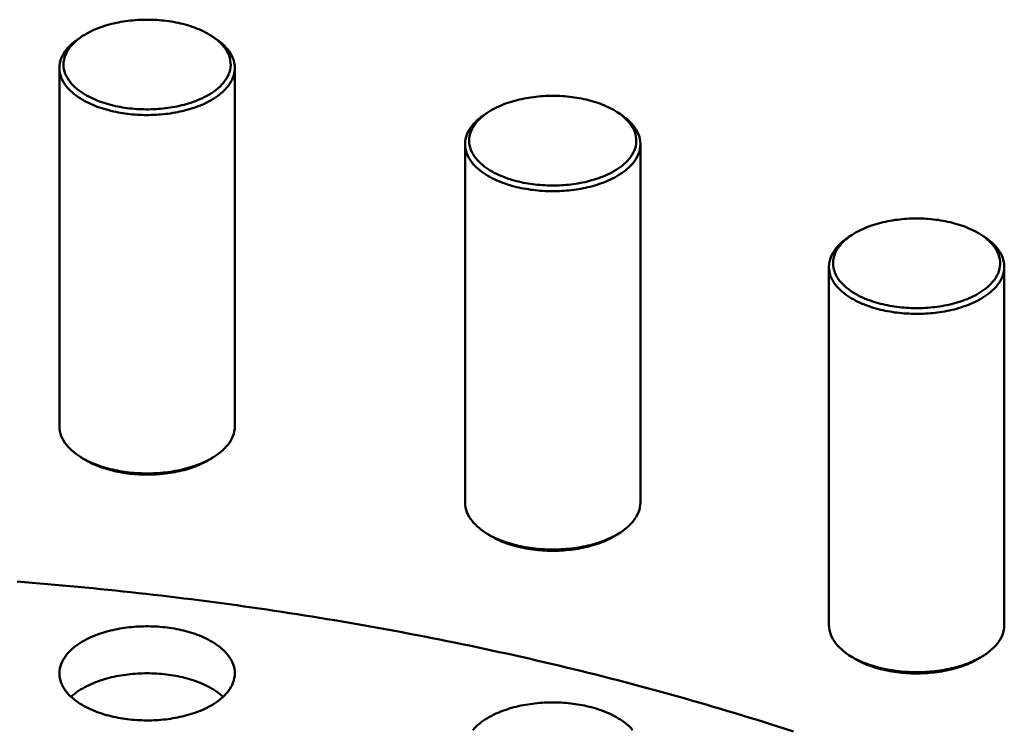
# Model space of a CAD drawing. Header units: millimetres. Extents: x 0 to 841, y 0 to 594.
# Tile 32 of 38: x 351 to 401, y 427 to 463. Entities that reach past the tile are written whole.
import ezdxf

# ---------------------------------------------------------------- set-up
doc = ezdxf.new("R2010")
doc.units = ezdxf.units.MM
doc.layers.add('VIS', color=7, linetype='CONTINUOUS', lineweight=50)

msp = doc.modelspace()

# ---------------------------------------------------------------- linework, layer by layer
at = {"layer": 'VIS'}
for points in [[(360.434, 462.322), (360.33, 462.387), (360.225, 462.448), (360.117, 462.506), (360.008, 462.561), (359.898, 462.613), (359.786, 462.662), (359.673, 462.708), (359.559, 462.752), (359.444, 462.793), (359.328, 462.831), (359.212, 462.867), (359.094, 462.9), (358.976, 462.931), (358.858, 462.96), (358.739, 462.987), (358.619, 463.012), (358.499, 463.034), (358.379, 463.054), (358.258, 463.073), (358.137, 463.089), (358.016, 463.103), (357.895, 463.116), (357.773, 463.126), (357.651, 463.135), (357.529, 463.141), (357.407, 463.146), (357.285, 463.149), (357.163, 463.15), (357.041, 463.149), (356.919, 463.146), (356.797, 463.141), (356.676, 463.135), (356.554, 463.126), (356.432, 463.116), (356.311, 463.103), (356.19, 463.089), (356.069, 463.073), (355.948, 463.054), (355.828, 463.034), (355.708, 463.012), (355.588, 462.987), (355.469, 462.96), (355.351, 462.931), (355.233, 462.9), (355.115, 462.867), (354.999, 462.831), (354.883, 462.793), (354.768, 462.752), (354.654, 462.708), (354.541, 462.662), (354.429, 462.613), (354.318, 462.561), (354.209, 462.506), (354.102, 462.448), (353.997, 462.387), (353.893, 462.322)], [(353.732, 462.217), (353.626, 462.146), (353.524, 462.071), (353.424, 461.992), (353.329, 461.908), (353.237, 461.82), (353.15, 461.728), (353.068, 461.63), (352.992, 461.528), (352.924, 461.421), (352.863, 461.309), (352.811, 461.193), (352.77, 461.073), (352.739, 460.95), (352.721, 460.824), (352.714, 460.697)], [(353.893, 462.322), (353.793, 462.255), (353.696, 462.183), (353.601, 462.108), (353.51, 462.028), (353.423, 461.945), (353.34, 461.857), (353.262, 461.764), (353.19, 461.667), (353.125, 461.566), (353.067, 461.46), (353.017, 461.349), (352.978, 461.235), (352.948, 461.118), (352.93, 460.999), (352.924, 460.878), (352.929, 460.757), (352.947, 460.638), (352.975, 460.52), (353.014, 460.406), (353.063, 460.295), (353.12, 460.189), (353.185, 460.087), (353.257, 459.99), (353.334, 459.897), (353.416, 459.809), (353.503, 459.725), (353.594, 459.645), (353.689, 459.57), (353.786, 459.498), (353.886, 459.43), (353.988, 459.365), (354.092, 459.304), (354.199, 459.247), (354.306, 459.192), (354.416, 459.14), (354.526, 459.091), (354.638, 459.045), (354.751, 459.002), (354.864, 458.961), (354.979, 458.923), (355.094, 458.887), (355.211, 458.853), (355.327, 458.822), (355.445, 458.793), (355.562, 458.766), (355.681, 458.741), (355.799, 458.718), (355.918, 458.698), (356.038, 458.679), (356.158, 458.662), (356.278, 458.648), (356.398, 458.635), (356.518, 458.624), (356.639, 458.615), (356.759, 458.608), (356.88, 458.603), (357.001, 458.599), (357.122, 458.598), (357.243, 458.598), (357.363, 458.6), (357.484, 458.604), (357.605, 458.61), (357.725, 458.618), (357.846, 458.627), (357.966, 458.639), (358.086, 458.652), (358.206, 458.667), (358.326, 458.685), (358.445, 458.704), (358.564, 458.725), (358.683, 458.749), (358.801, 458.774), (358.919, 458.802), (359.036, 458.831), (359.152, 458.863), (359.268, 458.898), (359.383, 458.934), (359.498, 458.974), (359.611, 459.015), (359.724, 459.059), (359.835, 459.106), (359.945, 459.156), (360.054, 459.209), (360.161, 459.264)], [(353.893, 462.322), (353.732, 462.217)], [(353.815, 462.27), (353.801, 462.261), (353.787, 462.252), (353.773, 462.244), (353.759, 462.235), (353.745, 462.226), (353.732, 462.217)], [(360.161, 459.264), (360.269, 459.324), (360.375, 459.388), (360.479, 459.455), (360.58, 459.526), (360.678, 459.601), (360.773, 459.68), (360.864, 459.763), (360.951, 459.851), (361.033, 459.943), (361.109, 460.04), (361.178, 460.142), (361.24, 460.249), (361.294, 460.36), (361.338, 460.476), (361.371, 460.594), (361.393, 460.716), (361.403, 460.839), (361.4, 460.962), (361.385, 461.085), (361.358, 461.205), (361.32, 461.323), (361.272, 461.436), (361.214, 461.546), (361.149, 461.65), (361.076, 461.75), (360.997, 461.845), (360.913, 461.936), (360.825, 462.021), (360.732, 462.103), (360.635, 462.18), (360.536, 462.253), (360.434, 462.322)], [(360.434, 462.322), (360.595, 462.217)], [(360.595, 462.217), (360.581, 462.226), (360.568, 462.235), (360.554, 462.244), (360.54, 462.252), (360.526, 462.261), (360.512, 462.27)], [(361.612, 460.697), (361.606, 460.824), (361.587, 460.95), (361.557, 461.073), (361.515, 461.193), (361.464, 461.309), (361.403, 461.421), (361.335, 461.528), (361.259, 461.63), (361.177, 461.728), (361.09, 461.82), (360.998, 461.908), (360.902, 461.992), (360.803, 462.071), (360.7, 462.146), (360.595, 462.217)], [(352.714, 460.697), (352.72, 460.576), (352.737, 460.456), (352.765, 460.337), (352.803, 460.222), (352.851, 460.11), (352.907, 460.002), (352.97, 459.899), (353.04, 459.8), (353.116, 459.705), (353.197, 459.615), (353.283, 459.529), (353.373, 459.447), (353.466, 459.369), (353.562, 459.294), (353.661, 459.224), (353.762, 459.157), (353.866, 459.093), (353.971, 459.033), (354.079, 458.976), (354.187, 458.922), (354.297, 458.87), (354.409, 458.821), (354.521, 458.775), (354.634, 458.732), (354.749, 458.691), (354.864, 458.652), (354.98, 458.616), (355.096, 458.582), (355.214, 458.55), (355.331, 458.52), (355.45, 458.493), (355.569, 458.467), (355.688, 458.444), (355.807, 458.422), (355.927, 458.402), (356.047, 458.385), (356.168, 458.369), (356.288, 458.355), (356.409, 458.343), (356.53, 458.333), (356.652, 458.324), (356.773, 458.318), (356.894, 458.313), (357.016, 458.31), (357.137, 458.308), (357.259, 458.309), (357.38, 458.311), (357.502, 458.315), (357.623, 458.321), (357.744, 458.329), (357.865, 458.338), (357.986, 458.35), (358.107, 458.363), (358.227, 458.378), (358.348, 458.395), (358.468, 458.413), (358.588, 458.434), (358.707, 458.457), (358.826, 458.481), (358.944, 458.508), (359.062, 458.537), (359.18, 458.568), (359.297, 458.601), (359.413, 458.636), (359.528, 458.674), (359.643, 458.714), (359.757, 458.756), (359.87, 458.801), (359.982, 458.849), (360.092, 458.899), (360.201, 458.952), (360.309, 459.008)], [(352.714, 460.697), (352.714, 442.504)], [(360.309, 459.008), (360.418, 459.069), (360.525, 459.132), (360.629, 459.2), (360.732, 459.27), (360.831, 459.345), (360.928, 459.424), (361.02, 459.507), (361.109, 459.594), (361.193, 459.685), (361.272, 459.781), (361.345, 459.882), (361.411, 459.987), (361.47, 460.097), (361.519, 460.211), (361.559, 460.329), (361.588, 460.45), (361.606, 460.573), (361.612, 460.697)], [(361.612, 460.697), (361.612, 442.504)], [(381.011, 458.457), (380.907, 458.521), (380.802, 458.583), (380.695, 458.641), (380.586, 458.696), (380.475, 458.747), (380.363, 458.796), (380.25, 458.842), (380.136, 458.886), (380.021, 458.927), (379.905, 458.965), (379.789, 459.001), (379.671, 459.034), (379.553, 459.066), (379.435, 459.095), (379.316, 459.121), (379.196, 459.146), (379.076, 459.168), (378.956, 459.189), (378.835, 459.207), (378.714, 459.223), (378.593, 459.238), (378.472, 459.25), (378.35, 459.261), (378.228, 459.269), (378.107, 459.276), (377.985, 459.28), (377.863, 459.283), (377.741, 459.284), (377.618, 459.283), (377.496, 459.28), (377.375, 459.276), (377.253, 459.269), (377.131, 459.261), (377.009, 459.25), (376.888, 459.238), (376.767, 459.223), (376.646, 459.207), (376.525, 459.189), (376.405, 459.168), (376.285, 459.146), (376.165, 459.121), (376.046, 459.095), (375.928, 459.066), (375.81, 459.034), (375.692, 459.001), (375.576, 458.965), (375.46, 458.927), (375.345, 458.886), (375.231, 458.842), (375.118, 458.796), (375.006, 458.747), (374.895, 458.696), (374.786, 458.641), (374.679, 458.583), (374.574, 458.521), (374.47, 458.457)], [(374.309, 458.351), (374.203, 458.28), (374.101, 458.205), (374.001, 458.126), (373.906, 458.042), (373.814, 457.954), (373.727, 457.862), (373.645, 457.764), (373.569, 457.662), (373.501, 457.555), (373.44, 457.444), (373.389, 457.327), (373.347, 457.207), (373.316, 457.084), (373.298, 456.958), (373.292, 456.831)], [(374.47, 458.457), (374.37, 458.389), (374.273, 458.317), (374.178, 458.242), (374.087, 458.163), (374, 458.079), (373.917, 457.991), (373.839, 457.899), (373.767, 457.802), (373.702, 457.7), (373.644, 457.594), (373.595, 457.484), (373.555, 457.37), (373.525, 457.252), (373.507, 457.133), (373.501, 457.012), (373.506, 456.892), (373.524, 456.772), (373.552, 456.655), (373.591, 456.54), (373.64, 456.43), (373.697, 456.323), (373.762, 456.221), (373.834, 456.124), (373.911, 456.031), (373.994, 455.943), (374.081, 455.859), (374.171, 455.779), (374.266, 455.704), (374.363, 455.632), (374.463, 455.564), (374.565, 455.5), (374.67, 455.439), (374.776, 455.381), (374.883, 455.326), (374.993, 455.274), (375.103, 455.226), (375.215, 455.18), (375.328, 455.136), (375.442, 455.095), (375.556, 455.057), (375.672, 455.021), (375.788, 454.988), (375.904, 454.956), (376.022, 454.927), (376.14, 454.9), (376.258, 454.875), (376.377, 454.853), (376.496, 454.832), (376.615, 454.813), (376.735, 454.797), (376.855, 454.782), (376.975, 454.769), (377.095, 454.758), (377.216, 454.749), (377.336, 454.742), (377.457, 454.737), (377.578, 454.733), (377.699, 454.732), (377.82, 454.732), (377.94, 454.734), (378.061, 454.738), (378.182, 454.744), (378.303, 454.752), (378.423, 454.761), (378.543, 454.773), (378.663, 454.786), (378.783, 454.802), (378.903, 454.819), (379.022, 454.838), (379.141, 454.86), (379.26, 454.883), (379.378, 454.908), (379.496, 454.936), (379.613, 454.966), (379.729, 454.998), (379.845, 455.032), (379.96, 455.069), (380.075, 455.108), (380.188, 455.149), (380.301, 455.194), (380.412, 455.24), (380.522, 455.29), (380.631, 455.343), (380.738, 455.398)], [(374.47, 458.457), (374.309, 458.351)], [(374.392, 458.404), (374.378, 458.395), (374.364, 458.387), (374.35, 458.378), (374.336, 458.369), (374.322, 458.36), (374.309, 458.351)], [(380.738, 455.398), (380.846, 455.458), (380.952, 455.522), (381.056, 455.589), (381.157, 455.66), (381.255, 455.735), (381.35, 455.814), (381.441, 455.897), (381.528, 455.985), (381.61, 456.077), (381.686, 456.175), (381.755, 456.277), (381.817, 456.383), (381.871, 456.494), (381.915, 456.61), (381.948, 456.729), (381.97, 456.85), (381.98, 456.973), (381.977, 457.097), (381.962, 457.219), (381.935, 457.339), (381.897, 457.457), (381.849, 457.57), (381.791, 457.68), (381.726, 457.784), (381.653, 457.884), (381.575, 457.979), (381.49, 458.07), (381.402, 458.156), (381.309, 458.237), (381.213, 458.314), (381.113, 458.387), (381.011, 458.457)], [(381.011, 458.457), (381.172, 458.351)], [(381.172, 458.351), (381.159, 458.36), (381.145, 458.369), (381.131, 458.378), (381.117, 458.387), (381.103, 458.395), (381.089, 458.404)], [(382.19, 456.831), (382.183, 456.958), (382.165, 457.084), (382.134, 457.207), (382.092, 457.327), (382.041, 457.444), (381.98, 457.555), (381.912, 457.662), (381.836, 457.764), (381.754, 457.862), (381.667, 457.954), (381.575, 458.042), (381.48, 458.126), (381.38, 458.205), (381.278, 458.28), (381.172, 458.351)], [(373.292, 456.831), (373.297, 456.71), (373.314, 456.59), (373.342, 456.472), (373.38, 456.356), (373.428, 456.244), (373.484, 456.137), (373.547, 456.033), (373.617, 455.934), (373.693, 455.839), (373.775, 455.749), (373.86, 455.663), (373.95, 455.581), (374.043, 455.503), (374.139, 455.429), (374.238, 455.358), (374.34, 455.291), (374.443, 455.228), (374.549, 455.167), (374.656, 455.11), (374.764, 455.056), (374.874, 455.004), (374.986, 454.956), (375.098, 454.91), (375.212, 454.866), (375.326, 454.825), (375.441, 454.786), (375.557, 454.75), (375.674, 454.716), (375.791, 454.684), (375.909, 454.655), (376.027, 454.627), (376.146, 454.601), (376.265, 454.578), (376.384, 454.556), (376.504, 454.537), (376.624, 454.519), (376.745, 454.503), (376.866, 454.489), (376.986, 454.477), (377.107, 454.467), (377.229, 454.459), (377.35, 454.452), (377.471, 454.447), (377.593, 454.444), (377.714, 454.443), (377.836, 454.443), (377.957, 454.445), (378.079, 454.45), (378.2, 454.455), (378.321, 454.463), (378.442, 454.473), (378.563, 454.484), (378.684, 454.497), (378.805, 454.512), (378.925, 454.529), (379.045, 454.548), (379.165, 454.568), (379.284, 454.591), (379.403, 454.616), (379.521, 454.642), (379.639, 454.671), (379.757, 454.702), (379.874, 454.735), (379.99, 454.77), (380.106, 454.808), (380.22, 454.848), (380.334, 454.891), (380.447, 454.935), (380.559, 454.983), (380.669, 455.033), (380.779, 455.086), (380.886, 455.142)], [(373.292, 456.831), (373.292, 438.638)], [(380.886, 455.142), (380.995, 455.203), (381.102, 455.267), (381.207, 455.334), (381.309, 455.405), (381.408, 455.479), (381.505, 455.558), (381.597, 455.641), (381.686, 455.728), (381.771, 455.819), (381.849, 455.915), (381.922, 456.016), (381.989, 456.122), (382.047, 456.231), (382.096, 456.345), (382.136, 456.463), (382.166, 456.584), (382.183, 456.707), (382.19, 456.831)], [(382.19, 456.831), (382.19, 438.638)], [(399.47, 452.229), (399.366, 452.294), (399.261, 452.355), (399.154, 452.413), (399.045, 452.468), (398.934, 452.52), (398.822, 452.569), (398.709, 452.615), (398.595, 452.659), (398.48, 452.7), (398.364, 452.738), (398.248, 452.774), (398.13, 452.807), (398.012, 452.838), (397.894, 452.867), (397.775, 452.894), (397.655, 452.919), (397.535, 452.941), (397.415, 452.961), (397.294, 452.98), (397.173, 452.996), (397.052, 453.01), (396.931, 453.023), (396.809, 453.033), (396.687, 453.042), (396.565, 453.048), (396.444, 453.053), (396.322, 453.056), (396.2, 453.057), (396.077, 453.056), (395.955, 453.053), (395.834, 453.048), (395.712, 453.042), (395.59, 453.033), (395.468, 453.023), (395.347, 453.01), (395.226, 452.996), (395.105, 452.98), (394.984, 452.961), (394.864, 452.941), (394.744, 452.919), (394.624, 452.894), (394.505, 452.867), (394.387, 452.838), (394.269, 452.807), (394.151, 452.774), (394.035, 452.738), (393.919, 452.7), (393.804, 452.659), (393.69, 452.615), (393.577, 452.569), (393.465, 452.52), (393.354, 452.468), (393.245, 452.413), (393.138, 452.355), (393.033, 452.294), (392.929, 452.229)], [(392.768, 452.124), (392.662, 452.053), (392.56, 451.978), (392.46, 451.899), (392.365, 451.815), (392.273, 451.727), (392.186, 451.635), (392.104, 451.537), (392.028, 451.435), (391.96, 451.328), (391.899, 451.216), (391.848, 451.1), (391.806, 450.98), (391.775, 450.857), (391.757, 450.731), (391.751, 450.604)], [(392.929, 452.229), (392.829, 452.162), (392.732, 452.09), (392.637, 452.015), (392.546, 451.936), (392.459, 451.852), (392.376, 451.764), (392.298, 451.672), (392.226, 451.574), (392.161, 451.473), (392.103, 451.367), (392.053, 451.256), (392.014, 451.142), (391.984, 451.025), (391.966, 450.906), (391.96, 450.785), (391.965, 450.664), (391.983, 450.545), (392.011, 450.427), (392.05, 450.313), (392.099, 450.202), (392.156, 450.096), (392.221, 449.994), (392.293, 449.897), (392.37, 449.804), (392.453, 449.716), (392.54, 449.632), (392.63, 449.552), (392.725, 449.477), (392.822, 449.405), (392.922, 449.337), (393.024, 449.272), (393.129, 449.211), (393.235, 449.154), (393.342, 449.099), (393.452, 449.047), (393.562, 448.998), (393.674, 448.952), (393.787, 448.909), (393.901, 448.868), (394.015, 448.83), (394.131, 448.794), (394.247, 448.76), (394.363, 448.729), (394.481, 448.7), (394.599, 448.673), (394.717, 448.648), (394.836, 448.626), (394.955, 448.605), (395.074, 448.586), (395.194, 448.569), (395.314, 448.555), (395.434, 448.542), (395.554, 448.531), (395.675, 448.522), (395.795, 448.515), (395.916, 448.51), (396.037, 448.506), (396.158, 448.505), (396.279, 448.505), (396.399, 448.507), (396.52, 448.511), (396.641, 448.517), (396.762, 448.525), (396.882, 448.534), (397.002, 448.546), (397.122, 448.559), (397.242, 448.574), (397.362, 448.592), (397.481, 448.611), (397.6, 448.632), (397.719, 448.656), (397.837, 448.681), (397.955, 448.709), (398.072, 448.738), (398.188, 448.77), (398.304, 448.805), (398.419, 448.841), (398.534, 448.881), (398.647, 448.922), (398.76, 448.966), (398.871, 449.013), (398.981, 449.063), (399.09, 449.116), (399.197, 449.171)], [(392.929, 452.229), (392.768, 452.124)], [(392.851, 452.177), (392.837, 452.168), (392.823, 452.159), (392.809, 452.151), (392.795, 452.142), (392.781, 452.133), (392.768, 452.124)], [(399.197, 449.171), (399.305, 449.231), (399.411, 449.295), (399.515, 449.362), (399.616, 449.433), (399.714, 449.508), (399.809, 449.587), (399.9, 449.67), (399.987, 449.758), (400.069, 449.85), (400.145, 449.947), (400.214, 450.049), (400.276, 450.156), (400.33, 450.267), (400.374, 450.383), (400.407, 450.501), (400.429, 450.623), (400.439, 450.746), (400.436, 450.869), (400.421, 450.992), (400.394, 451.112), (400.356, 451.23), (400.308, 451.343), (400.25, 451.453), (400.185, 451.557), (400.112, 451.657), (400.034, 451.752), (399.949, 451.843), (399.861, 451.928), (399.768, 452.01), (399.672, 452.087), (399.572, 452.16), (399.47, 452.229)], [(399.47, 452.229), (399.631, 452.124)], [(399.631, 452.124), (399.618, 452.133), (399.604, 452.142), (399.59, 452.151), (399.576, 452.159), (399.562, 452.168), (399.548, 452.177)], [(400.648, 450.604), (400.642, 450.731), (400.624, 450.857), (400.593, 450.98), (400.551, 451.1), (400.5, 451.216), (400.439, 451.328), (400.371, 451.435), (400.295, 451.537), (400.213, 451.635), (400.126, 451.727), (400.034, 451.815), (399.939, 451.899), (399.839, 451.978), (399.737, 452.053), (399.631, 452.124)], [(391.751, 450.604), (391.756, 450.483), (391.773, 450.363), (391.801, 450.244), (391.839, 450.129), (391.887, 450.017), (391.943, 449.909), (392.006, 449.806), (392.076, 449.707), (392.152, 449.612), (392.234, 449.522), (392.319, 449.436), (392.409, 449.354), (392.502, 449.276), (392.598, 449.202), (392.697, 449.131), (392.799, 449.064), (392.902, 449.001), (393.008, 448.94), (393.115, 448.883), (393.223, 448.829), (393.333, 448.777), (393.445, 448.728), (393.557, 448.682), (393.67, 448.639), (393.785, 448.598), (393.9, 448.559), (394.016, 448.523), (394.133, 448.489), (394.25, 448.457), (394.368, 448.427), (394.486, 448.4), (394.605, 448.374), (394.724, 448.351), (394.843, 448.329), (394.963, 448.31), (395.083, 448.292), (395.204, 448.276), (395.325, 448.262), (395.445, 448.25), (395.566, 448.24), (395.688, 448.231), (395.809, 448.225), (395.93, 448.22), (396.052, 448.217), (396.173, 448.215), (396.295, 448.216), (396.416, 448.218), (396.538, 448.222), (396.659, 448.228), (396.78, 448.236), (396.901, 448.245), (397.022, 448.257), (397.143, 448.27), (397.264, 448.285), (397.384, 448.302), (397.504, 448.32), (397.624, 448.341), (397.743, 448.364), (397.862, 448.388), (397.98, 448.415), (398.098, 448.444), (398.216, 448.475), (398.333, 448.508), (398.449, 448.543), (398.565, 448.581), (398.679, 448.621), (398.793, 448.663), (398.906, 448.708), (399.018, 448.756), (399.128, 448.806), (399.238, 448.859), (399.345, 448.915)], [(391.751, 450.604), (391.751, 432.411)], [(399.345, 448.915), (399.454, 448.976), (399.561, 449.039), (399.666, 449.107), (399.768, 449.177), (399.867, 449.252), (399.964, 449.331), (400.056, 449.414), (400.145, 449.501), (400.23, 449.592), (400.308, 449.688), (400.381, 449.789), (400.448, 449.894), (400.506, 450.004), (400.555, 450.118), (400.595, 450.236), (400.625, 450.357), (400.642, 450.48), (400.648, 450.604)], [(400.648, 450.604), (400.648, 432.411)], [(352.714, 442.504), (352.721, 442.377), (352.739, 442.252), (352.77, 442.128), (352.811, 442.008), (352.863, 441.892), (352.924, 441.78), (352.992, 441.673), (353.068, 441.571), (353.15, 441.474), (353.237, 441.381), (353.329, 441.293), (353.424, 441.21), (353.524, 441.13), (353.626, 441.055), (353.732, 440.984)], [(360.595, 440.984), (360.7, 441.055), (360.803, 441.13), (360.902, 441.21), (360.998, 441.293), (361.09, 441.381), (361.177, 441.474), (361.259, 441.571), (361.335, 441.673), (361.403, 441.78), (361.464, 441.892), (361.515, 442.008), (361.557, 442.128), (361.587, 442.252), (361.606, 442.377), (361.612, 442.504)], [(353.732, 440.984), (353.835, 440.919), (353.941, 440.858), (354.048, 440.799), (354.157, 440.744), (354.267, 440.691), (354.378, 440.641), (354.491, 440.594), (354.605, 440.55), (354.72, 440.508), (354.835, 440.469), (354.952, 440.432), (355.069, 440.397), (355.186, 440.364), (355.305, 440.334), (355.424, 440.306), (355.543, 440.28), (355.663, 440.256), (355.783, 440.233), (355.903, 440.213), (356.024, 440.195), (356.145, 440.179), (356.266, 440.165), (356.388, 440.152), (356.509, 440.141), (356.631, 440.133), (356.753, 440.126), (356.875, 440.121), (356.997, 440.117), (357.119, 440.116), (357.242, 440.116), (357.364, 440.118), (357.486, 440.122), (357.608, 440.127), (357.73, 440.135), (357.851, 440.144), (357.973, 440.155), (358.095, 440.168), (358.216, 440.183), (358.337, 440.2), (358.457, 440.219), (358.578, 440.239), (358.698, 440.262), (358.817, 440.287), (358.937, 440.313), (359.055, 440.342), (359.173, 440.373), (359.291, 440.406), (359.408, 440.442), (359.524, 440.48), (359.639, 440.52), (359.754, 440.562), (359.867, 440.607), (359.98, 440.655), (360.091, 440.706), (360.201, 440.759), (360.309, 440.815)], [(353.893, 440.879), (353.732, 440.984)], [(353.815, 440.932), (353.828, 440.923), (353.841, 440.914), (353.854, 440.905), (353.867, 440.896), (353.88, 440.888), (353.893, 440.879)], [(353.893, 440.879), (353.995, 440.815), (354.1, 440.754), (354.206, 440.697), (354.314, 440.642), (354.423, 440.591), (354.533, 440.542), (354.645, 440.496), (354.758, 440.453), (354.871, 440.413), (354.986, 440.375), (355.101, 440.339), (355.217, 440.305), (355.334, 440.274), (355.451, 440.245), (355.569, 440.219), (355.687, 440.194), (355.805, 440.171), (355.924, 440.151), (356.043, 440.132), (356.163, 440.116), (356.283, 440.101), (356.403, 440.088), (356.523, 440.077), (356.643, 440.068), (356.764, 440.061), (356.885, 440.056), (357.005, 440.053), (357.126, 440.051), (357.247, 440.052), (357.367, 440.054), (357.488, 440.058), (357.608, 440.064), (357.729, 440.072), (357.849, 440.081), (357.969, 440.093), (358.089, 440.106), (358.209, 440.122), (358.328, 440.139), (358.448, 440.158), (358.566, 440.18), (358.685, 440.203), (358.803, 440.228), (358.92, 440.256), (359.037, 440.286), (359.154, 440.318), (359.269, 440.352), (359.384, 440.389), (359.499, 440.428), (359.612, 440.469), (359.724, 440.513), (359.835, 440.56), (359.945, 440.61), (360.054, 440.662), (360.161, 440.718)], [(360.161, 440.718), (360.208, 440.743), (360.254, 440.769), (360.299, 440.796), (360.344, 440.823), (360.389, 440.851), (360.434, 440.879)], [(360.309, 440.815), (360.358, 440.842), (360.406, 440.869), (360.454, 440.897), (360.502, 440.925), (360.549, 440.954), (360.595, 440.984)], [(360.434, 440.879), (360.595, 440.984)], [(360.434, 440.879), (360.447, 440.888), (360.46, 440.896), (360.473, 440.905), (360.486, 440.914), (360.499, 440.923), (360.512, 440.932)], [(373.292, 438.638), (373.298, 438.511), (373.316, 438.386), (373.347, 438.262), (373.389, 438.142), (373.44, 438.026), (373.501, 437.914), (373.569, 437.807), (373.645, 437.705), (373.727, 437.608), (373.814, 437.515), (373.906, 437.427), (374.001, 437.344), (374.101, 437.265), (374.203, 437.19), (374.309, 437.118)], [(381.172, 437.118), (381.278, 437.19), (381.38, 437.265), (381.48, 437.344), (381.575, 437.427), (381.667, 437.515), (381.754, 437.608), (381.836, 437.705), (381.912, 437.807), (381.98, 437.914), (382.041, 438.026), (382.092, 438.142), (382.134, 438.262), (382.165, 438.386), (382.183, 438.511), (382.19, 438.638)], [(374.309, 437.118), (374.412, 437.053), (374.518, 436.992), (374.625, 436.933), (374.734, 436.878), (374.844, 436.825), (374.956, 436.776), (375.068, 436.729), (375.182, 436.684), (375.297, 436.642), (375.412, 436.603), (375.529, 436.566), (375.646, 436.531), (375.764, 436.499), (375.882, 436.468), (376.001, 436.44), (376.12, 436.414), (376.24, 436.39), (376.36, 436.368), (376.48, 436.348), (376.601, 436.329), (376.722, 436.313), (376.843, 436.299), (376.965, 436.286), (377.087, 436.276), (377.208, 436.267), (377.33, 436.26), (377.452, 436.255), (377.574, 436.251), (377.697, 436.25), (377.819, 436.25), (377.941, 436.252), (378.063, 436.256), (378.185, 436.262), (378.307, 436.269), (378.429, 436.279), (378.55, 436.29), (378.672, 436.303), (378.793, 436.318), (378.914, 436.334), (379.035, 436.353), (379.155, 436.374), (379.275, 436.396), (379.395, 436.421), (379.514, 436.448), (379.632, 436.476), (379.751, 436.507), (379.868, 436.541), (379.985, 436.576), (380.101, 436.614), (380.217, 436.654), (380.331, 436.696), (380.445, 436.742), (380.557, 436.789), (380.668, 436.84), (380.778, 436.893), (380.886, 436.949)], [(374.47, 437.013), (374.309, 437.118)], [(374.392, 437.066), (374.405, 437.057), (374.418, 437.048), (374.431, 437.039), (374.444, 437.03), (374.457, 437.022), (374.47, 437.013)], [(380.886, 436.949), (380.935, 436.976), (380.983, 437.003), (381.031, 437.031), (381.079, 437.059), (381.126, 437.088), (381.172, 437.118)], [(381.011, 437.013), (381.172, 437.118)], [(381.011, 437.013), (381.024, 437.022), (381.037, 437.03), (381.05, 437.039), (381.063, 437.048), (381.076, 437.057), (381.089, 437.066)], [(374.47, 437.013), (374.572, 436.949), (374.677, 436.888), (374.783, 436.831), (374.891, 436.776), (375, 436.725), (375.11, 436.677), (375.222, 436.631), (375.335, 436.588), (375.448, 436.547), (375.563, 436.509), (375.678, 436.473), (375.794, 436.44), (375.911, 436.408), (376.028, 436.38), (376.146, 436.353), (376.264, 436.328), (376.382, 436.305), (376.501, 436.285), (376.621, 436.266), (376.74, 436.25), (376.86, 436.235), (376.98, 436.222), (377.1, 436.212), (377.221, 436.203), (377.341, 436.196), (377.462, 436.19), (377.582, 436.187), (377.703, 436.186), (377.824, 436.186), (377.944, 436.188), (378.065, 436.192), (378.186, 436.198), (378.306, 436.206), (378.426, 436.216), (378.546, 436.227), (378.666, 436.24), (378.786, 436.256), (378.906, 436.273), (379.025, 436.292), (379.143, 436.314), (379.262, 436.337), (379.38, 436.363), (379.497, 436.39), (379.614, 436.42), (379.731, 436.452), (379.846, 436.486), (379.961, 436.523), (380.076, 436.562), (380.189, 436.604), (380.301, 436.648), (380.413, 436.695), (380.523, 436.744), (380.631, 436.797), (380.738, 436.852)], [(380.738, 436.852), (380.785, 436.877), (380.831, 436.903), (380.876, 436.93), (380.922, 436.957), (380.966, 436.985), (381.011, 437.013)], [(389.948, 427.007), (389.581, 427.127), (389.213, 427.246), (388.845, 427.363), (388.476, 427.48), (388.107, 427.596), (387.738, 427.71), (387.368, 427.824), (386.999, 427.937), (386.628, 428.048), (386.258, 428.159), (385.887, 428.269), (385.516, 428.378), (385.145, 428.486), (384.774, 428.593), (384.402, 428.699), (384.03, 428.804), (383.657, 428.908), (383.285, 429.011), (382.912, 429.113), (382.539, 429.214), (382.165, 429.315), (381.792, 429.414), (381.418, 429.513), (381.044, 429.61), (380.669, 429.707), (380.295, 429.803), (379.92, 429.897), (379.545, 429.991), (379.17, 430.084), (378.794, 430.176), (378.418, 430.267), (378.042, 430.358), (377.666, 430.447), (377.29, 430.535), (376.913, 430.623), (376.537, 430.71), (376.16, 430.795), (375.782, 430.88), (375.405, 430.964), (375.027, 431.047), (374.65, 431.13), (374.272, 431.211), (373.894, 431.292), (373.515, 431.371), (373.137, 431.45), (372.758, 431.528), (372.379, 431.605), (372, 431.681), (371.621, 431.756), (371.241, 431.831), (370.862, 431.904), (370.482, 431.977), (370.102, 432.049), (369.722, 432.12), (369.342, 432.19), (368.962, 432.259), (368.581, 432.328), (368.201, 432.396), (367.82, 432.462), (367.439, 432.528), (367.058, 432.593), (366.676, 432.658), (366.295, 432.721), (365.914, 432.784), (365.532, 432.846), (365.15, 432.907), (364.768, 432.967), (364.386, 433.026), (364.004, 433.085), (363.622, 433.142), (363.239, 433.199), (362.857, 433.255), (362.474, 433.31), (362.091, 433.365), (361.708, 433.418), (361.325, 433.471), (360.942, 433.523), (360.559, 433.574), (360.176, 433.624), (359.792, 433.674), (359.409, 433.723), (359.025, 433.771), (358.641, 433.818), (358.258, 433.864), (357.874, 433.909), (357.49, 433.954), (357.105, 433.998), (356.721, 434.041), (356.337, 434.084), (355.953, 434.125), (355.568, 434.166), (355.184, 434.206), (354.799, 434.245), (354.414, 434.283), (354.029, 434.321), (353.645, 434.357), (353.26, 434.393), (352.875, 434.429), (352.49, 434.463), (352.104, 434.497), (351.719, 434.529), (351.334, 434.562), (350.948, 434.593), (350.563, 434.623)], [(352.714, 429.963), (352.72, 430.084), (352.737, 430.203), (352.765, 430.321), (352.802, 430.436), (352.849, 430.547), (352.904, 430.654), (352.967, 430.757), (353.037, 430.856), (353.112, 430.95), (353.192, 431.04), (353.277, 431.126), (353.366, 431.208), (353.458, 431.286), (353.554, 431.36), (353.652, 431.43), (353.752, 431.497), (353.855, 431.56), (353.959, 431.621), (354.066, 431.678), (354.174, 431.732), (354.283, 431.784), (354.393, 431.833), (354.505, 431.879), (354.617, 431.922), (354.731, 431.963), (354.845, 432.002), (354.96, 432.039), (355.076, 432.073), (355.192, 432.105), (355.309, 432.135), (355.427, 432.163), (355.545, 432.188), (355.663, 432.212), (355.782, 432.234), (355.901, 432.254), (356.02, 432.272), (356.14, 432.288), (356.26, 432.302), (356.38, 432.315), (356.5, 432.325), (356.621, 432.334), (356.741, 432.341), (356.862, 432.347), (356.982, 432.35), (357.103, 432.352), (357.224, 432.352), (357.344, 432.35), (357.465, 432.347), (357.586, 432.341), (357.706, 432.334), (357.827, 432.325), (357.947, 432.315), (358.067, 432.302), (358.187, 432.288), (358.307, 432.272), (358.426, 432.254), (358.545, 432.234), (358.664, 432.212), (358.782, 432.188), (358.9, 432.163), (359.017, 432.135), (359.134, 432.105), (359.251, 432.073), (359.367, 432.039), (359.482, 432.002), (359.596, 431.963), (359.709, 431.922), (359.822, 431.879), (359.934, 431.833), (360.044, 431.784), (360.153, 431.732), (360.261, 431.678), (360.367, 431.621), (360.472, 431.56), (360.575, 431.497), (360.675, 431.43), (360.773, 431.36), (360.869, 431.286), (360.961, 431.208), (361.05, 431.126), (361.135, 431.04), (361.215, 430.95), (361.29, 430.856), (361.36, 430.757), (361.422, 430.654), (361.478, 430.547), (361.525, 430.436), (361.562, 430.321), (361.59, 430.203), (361.607, 430.084), (361.612, 429.963)], [(391.751, 432.411), (391.757, 432.284), (391.775, 432.159), (391.806, 432.035), (391.848, 431.915), (391.899, 431.799), (391.96, 431.687), (392.028, 431.58), (392.104, 431.478), (392.186, 431.381), (392.273, 431.288), (392.365, 431.2), (392.46, 431.117), (392.56, 431.037), (392.662, 430.962), (392.768, 430.891)], [(399.631, 430.891), (399.737, 430.962), (399.839, 431.037), (399.939, 431.117), (400.034, 431.2), (400.126, 431.288), (400.213, 431.381), (400.295, 431.478), (400.371, 431.58), (400.439, 431.687), (400.5, 431.799), (400.551, 431.915), (400.593, 432.035), (400.624, 432.159), (400.642, 432.284), (400.648, 432.411)], [(392.768, 430.891), (392.871, 430.826), (392.977, 430.765), (393.084, 430.706), (393.193, 430.651), (393.303, 430.598), (393.415, 430.548), (393.527, 430.501), (393.641, 430.457), (393.756, 430.415), (393.871, 430.376), (393.988, 430.339), (394.105, 430.304), (394.223, 430.271), (394.341, 430.241), (394.46, 430.213), (394.579, 430.187), (394.699, 430.163), (394.819, 430.14), (394.939, 430.12), (395.06, 430.102), (395.181, 430.086), (395.302, 430.072), (395.424, 430.059), (395.546, 430.048), (395.667, 430.04), (395.789, 430.033), (395.911, 430.028), (396.033, 430.024), (396.156, 430.023), (396.278, 430.023), (396.4, 430.025), (396.522, 430.029), (396.644, 430.035), (396.766, 430.042), (396.888, 430.051), (397.009, 430.062), (397.131, 430.075), (397.252, 430.09), (397.373, 430.107), (397.494, 430.126), (397.614, 430.146), (397.734, 430.169), (397.854, 430.194), (397.973, 430.22), (398.091, 430.249), (398.21, 430.28), (398.327, 430.313), (398.444, 430.349), (398.56, 430.387), (398.676, 430.427), (398.79, 430.469), (398.904, 430.514), (399.016, 430.562), (399.127, 430.613), (399.237, 430.666), (399.345, 430.722)], [(392.929, 430.786), (392.768, 430.891)], [(392.851, 430.839), (392.864, 430.83), (392.877, 430.821), (392.89, 430.812), (392.903, 430.803), (392.916, 430.795), (392.929, 430.786)], [(392.929, 430.786), (393.031, 430.722), (393.136, 430.661), (393.242, 430.604), (393.35, 430.549), (393.459, 430.498), (393.569, 430.449), (393.681, 430.403), (393.794, 430.36), (393.907, 430.32), (394.022, 430.282), (394.137, 430.246), (394.253, 430.212), (394.37, 430.181), (394.487, 430.152), (394.605, 430.126), (394.723, 430.101), (394.841, 430.078), (394.96, 430.058), (395.08, 430.039), (395.199, 430.023), (395.319, 430.008), (395.439, 429.995), (395.559, 429.984), (395.68, 429.976), (395.8, 429.968), (395.921, 429.963), (396.041, 429.96), (396.162, 429.958), (396.283, 429.959), (396.403, 429.961), (396.524, 429.965), (396.645, 429.971), (396.765, 429.979), (396.885, 429.988), (397.005, 430), (397.125, 430.013), (397.245, 430.029), (397.365, 430.046), (397.484, 430.065), (397.602, 430.087), (397.721, 430.11), (397.839, 430.135), (397.956, 430.163), (398.073, 430.193), (398.19, 430.225), (398.305, 430.259), (398.42, 430.296), (398.535, 430.335), (398.648, 430.376), (398.76, 430.42), (398.872, 430.467), (398.982, 430.517), (399.09, 430.569), (399.197, 430.625)], [(399.197, 430.625), (399.244, 430.65), (399.29, 430.676), (399.335, 430.703), (399.381, 430.73), (399.425, 430.758), (399.47, 430.786)], [(399.345, 430.722), (399.394, 430.749), (399.442, 430.776), (399.49, 430.804), (399.538, 430.832), (399.585, 430.861), (399.631, 430.891)], [(399.47, 430.786), (399.631, 430.891)], [(399.47, 430.786), (399.483, 430.795), (399.496, 430.803), (399.509, 430.812), (399.522, 430.821), (399.535, 430.83), (399.548, 430.839)], [(360.309, 428.274), (360.201, 428.218), (360.092, 428.165), (359.982, 428.115), (359.87, 428.068), (359.757, 428.023), (359.643, 427.98), (359.528, 427.94), (359.413, 427.903), (359.297, 427.867), (359.18, 427.834), (359.062, 427.803), (358.944, 427.775), (358.826, 427.748), (358.707, 427.723), (358.588, 427.7), (358.468, 427.68), (358.348, 427.661), (358.227, 427.644), (358.107, 427.629), (357.986, 427.616), (357.865, 427.605), (357.744, 427.595), (357.623, 427.588), (357.502, 427.582), (357.38, 427.578), (357.259, 427.575), (357.137, 427.575), (357.016, 427.576), (356.894, 427.579), (356.773, 427.584), (356.652, 427.591), (356.53, 427.599), (356.409, 427.609), (356.288, 427.621), (356.168, 427.635), (356.047, 427.651), (355.927, 427.669), (355.807, 427.688), (355.688, 427.71), (355.569, 427.734), (355.45, 427.759), (355.331, 427.787), (355.214, 427.816), (355.096, 427.848), (354.98, 427.882), (354.864, 427.919), (354.749, 427.957), (354.634, 427.998), (354.521, 428.042), (354.409, 428.088), (354.297, 428.137), (354.187, 428.188), (354.079, 428.242), (353.971, 428.3), (353.866, 428.36), (353.762, 428.423), (353.661, 428.49), (353.562, 428.561), (353.466, 428.635), (353.373, 428.713), (353.283, 428.795), (353.197, 428.881), (353.116, 428.971), (353.04, 429.066), (352.97, 429.165), (352.907, 429.269), (352.851, 429.377), (352.803, 429.488), (352.765, 429.604), (352.737, 429.722), (352.72, 429.842), (352.714, 429.963)], [(353.308, 428.771), (353.399, 428.852), (353.493, 428.929), (353.589, 429.001), (353.689, 429.071), (353.791, 429.137), (353.895, 429.199), (354, 429.259), (354.108, 429.315), (354.216, 429.368), (354.327, 429.419), (354.438, 429.467), (354.55, 429.512), (354.664, 429.555), (354.778, 429.595), (354.893, 429.633), (355.009, 429.669), (355.126, 429.702), (355.243, 429.734), (355.361, 429.763), (355.479, 429.79), (355.597, 429.815), (355.716, 429.838), (355.836, 429.859), (355.955, 429.878), (356.076, 429.895), (356.196, 429.91), (356.316, 429.924), (356.437, 429.936), (356.558, 429.945), (356.679, 429.953), (356.8, 429.96), (356.921, 429.964), (357.042, 429.967), (357.163, 429.968), (357.285, 429.967), (357.406, 429.964), (357.527, 429.96), (357.648, 429.953), (357.769, 429.945), (357.89, 429.936), (358.011, 429.924), (358.131, 429.91), (358.251, 429.895), (358.371, 429.878), (358.491, 429.859), (358.61, 429.838), (358.729, 429.815), (358.848, 429.79), (358.966, 429.763), (359.084, 429.734), (359.201, 429.702), (359.318, 429.669), (359.434, 429.633), (359.549, 429.595), (359.663, 429.555), (359.776, 429.512), (359.889, 429.467), (360, 429.419), (360.11, 429.368), (360.219, 429.315), (360.327, 429.259), (360.432, 429.199), (360.536, 429.137), (360.638, 429.071), (360.737, 429.001), (360.834, 428.929), (360.928, 428.852), (361.019, 428.771)], [(361.612, 429.963), (361.606, 429.839), (361.588, 429.716), (361.559, 429.595), (361.519, 429.478), (361.47, 429.363), (361.411, 429.254), (361.345, 429.148), (361.272, 429.048), (361.193, 428.951), (361.109, 428.86), (361.02, 428.773), (360.928, 428.69), (360.831, 428.611), (360.732, 428.537), (360.629, 428.466), (360.525, 428.399), (360.418, 428.335), (360.309, 428.274)], [(373.689, 427.085), (373.769, 427.175), (373.854, 427.26), (373.943, 427.342), (374.035, 427.42), (374.131, 427.494), (374.229, 427.564), (374.329, 427.631), (374.432, 427.695), (374.537, 427.755), (374.643, 427.812), (374.751, 427.867), (374.86, 427.918), (374.97, 427.967), (375.082, 428.013), (375.194, 428.056), (375.308, 428.098), (375.422, 428.136), (375.537, 428.173), (375.653, 428.207), (375.77, 428.239), (375.886, 428.269), (376.004, 428.297), (376.122, 428.323), (376.24, 428.346), (376.359, 428.368), (376.478, 428.388), (376.597, 428.406), (376.717, 428.422), (376.837, 428.437), (376.957, 428.449), (377.077, 428.46), (377.198, 428.468), (377.318, 428.476), (377.439, 428.481), (377.559, 428.484), (377.68, 428.486), (377.801, 428.486), (377.922, 428.484), (378.042, 428.481), (378.163, 428.476), (378.283, 428.468), (378.404, 428.46), (378.524, 428.449), (378.644, 428.437), (378.764, 428.422), (378.884, 428.406), (379.003, 428.388), (379.122, 428.368), (379.241, 428.346), (379.359, 428.323), (379.477, 428.297), (379.595, 428.269), (379.712, 428.239), (379.828, 428.207), (379.944, 428.173), (380.059, 428.136), (380.173, 428.098), (380.287, 428.056), (380.399, 428.013), (380.511, 427.967), (380.621, 427.918), (380.73, 427.867), (380.838, 427.812), (380.944, 427.755), (381.049, 427.695), (381.152, 427.631), (381.252, 427.564), (381.35, 427.494), (381.446, 427.42), (381.538, 427.342), (381.627, 427.26), (381.712, 427.175), (381.792, 427.085)]]:
    msp.add_lwpolyline(points, dxfattribs=at)

doc.saveas('drawing.dxf')
